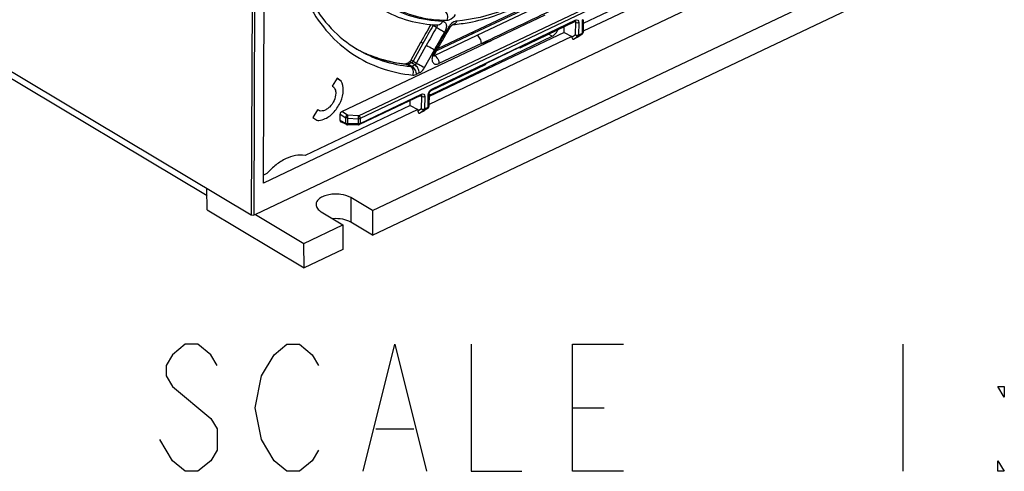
# Model space of a CAD drawing. Header units: millimetres. Extents: x 0 to 1188, y 0 to 840.
# Tile 22 of 41: x 1069 to 1123, y 140 to 165. Entities that reach past the tile are written whole.
import ezdxf

# ---------------------------------------------------------------- set-up
doc = ezdxf.new("R2010")
doc.units = ezdxf.units.MM
doc.header["$LTSCALE"] = 65.34
doc.layers.get('0').update_dxf_attribs({"linetype": 'CONTINUOUS'})
doc.layers.add('DATUM_AXIS', color=7, linetype='CONTINUOUS')
doc.layers.add('ROUNDS', color=7, linetype='CONTINUOUS')

msp = doc.modelspace()

# ---------------------------------------------------------------- linework, layer by layer
at = {"color": 7, "linetype": 'CONTINUOUS'}
for p, q in [((1082.316, 155.992), (1082.423, 184.622)), ((1120.601, 172.632), (1081.876, 154.262)), ((1114.488, 171.253), (1099.944, 164.354)), ((1114.087, 171.492), (1099.946, 164.784)), ((1091.929, 163.392), (1101.441, 167.904)), ((1097.998, 166.177), (1093.912, 164.238)), ((1094.099, 164.127), (1098.185, 166.065)), ((1097.839, 165.24), (1094.922, 163.856)), ((1092.467, 164.326), (1092.614, 164.569)), ((1092.777, 164.722), (1092.774, 164.722)), ((1092.775, 164.722), (1092.774, 164.722)), ((1092.778, 164.722), (1092.777, 164.722)), ((1096.469, 163.443), (1099.495, 164.896)), ((1098.907, 164.291), (1098.908, 164.614)), ((1099.947, 164.986), (1099.944, 164.289)), ((1099.331, 164.064), (1091.449, 160.324)), ((1098.907, 164.291), (1091.45, 160.754)), ((1091.537, 160.854), (1098.237, 164.072)), ((1098.907, 164.291), (1099.331, 164.064)), ((1099.331, 164.064), (1099.331, 164.012)), ((1099.65, 164.027), (1099.417, 163.915)), ((1099.892, 164.19), (1099.662, 164.034)), ((1086.64, 159.927), (1094.922, 163.856)), ((1090.465, 162.779), (1091.002, 163.756)), ((1096.497, 163.498), (1094.591, 162.582)), ((1096.423, 163.447), (1096.408, 163.455)), ((1090.158, 162.552), (1090.329, 162.633)), ((1090.158, 162.551), (1090.174, 162.549)), ((1091.561, 161.086), (1094.563, 162.527)), ((1086.381, 161.758), (1086.116, 161.332)), ((1086.615, 161.603), (1086.381, 161.758)), ((1086.116, 161.332), (1086.136, 161.32)), ((1086.615, 161.603), (1086.371, 161.741)), ((1091.006, 160.819), (1087.616, 159.211)), ((1091.451, 160.906), (1091.448, 160.215)), ((1090.418, 160.264), (1084.615, 157.512)), ((1090.418, 160.264), (1090.419, 160.541)), ((1090.418, 160.264), (1090.841, 160.036)), ((1090.841, 160.036), (1082.316, 155.992)), ((1085.303, 160.029), (1085.038, 159.603)), ((1085.038, 159.603), (1085.271, 159.447)), ((1085.348, 159.998), (1085.303, 160.029)), ((1086.549, 159.427), (1086.55, 159.783)), ((1090.841, 160.036), (1090.841, 159.941)), ((1091.155, 159.953), (1090.927, 159.844)), ((1091.396, 160.116), (1091.166, 159.96)), ((1086.904, 159.211), (1086.581, 159.365)), ((1087.565, 159.2), (1086.955, 159.2)), ((1082.517, 156.516), (1082.318, 156.422)), ((1079.222, 154.511), (1079.208, 155.682)), ((1081.876, 154.262), (1084.545, 152.669)), ((1084.561, 151.325), (1084.545, 152.669)), ((1117.564, 147.115), (1117.564, 140.115)), ((1099.364, 143.615), (1101.114, 143.615)), ((1088.514, 142.448), (1090.614, 142.448)), ((1077.314, 140.698), (1076.614, 141.865))]:
    msp.add_line(p, q, dxfattribs=at)
at = {"color": 9, "linetype": 'CONTINUOUS'}
for p, q in [((1087.57, 159.696), (1106.374, 168.615)), ((1106.449, 168.469), (1087.646, 159.549)), ((1099.523, 164.957), (1091.589, 161.146)), ((1091.865, 164.557), (1091.677, 164.668)), ((1099.459, 164.879), (1099.537, 164.842)), ((1099.534, 164.146), (1099.537, 164.842)), ((1099.702, 164.839), (1099.699, 164.143)), ((1099.904, 164.241), (1099.907, 164.939)), ((1091.76, 163.017), (1094.099, 164.127)), ((1093.912, 164.238), (1091.859, 163.264)), ((1098.237, 164.072), (1098.037, 164.196)), ((1099.534, 164.146), (1099.331, 164.012)), ((1099.417, 163.915), (1099.676, 164.085)), ((1099.662, 164.034), (1099.65, 164.027)), ((1099.881, 164.184), (1099.676, 164.085)), ((1099.699, 164.143), (1099.904, 164.241)), ((1099.892, 164.19), (1099.881, 164.184)), ((1091.112, 163.681), (1090.576, 162.704)), ((1090.763, 162.593), (1091.299, 163.569)), ((1094.338, 163.679), (1091.999, 162.569)), ((1091.208, 162.351), (1091.744, 163.328)), ((1091.801, 163.327), (1091.705, 163.152)), ((1091.742, 163.028), (1091.76, 163.017)), ((1090.26, 162.52), (1090.447, 162.409)), ((1090.484, 162.612), (1090.314, 162.531)), ((1090.314, 162.531), (1090.501, 162.42)), ((1090.671, 162.501), (1090.484, 162.612)), ((1090.501, 162.42), (1090.671, 162.501)), ((1090.576, 162.704), (1090.763, 162.593)), ((1090.91, 162.053), (1090.74, 161.972)), ((1087.645, 159.272), (1091.034, 160.88)), ((1090.969, 160.801), (1091.047, 160.764)), ((1091.044, 160.075), (1091.047, 160.764)), ((1091.212, 160.761), (1091.209, 160.073)), ((1091.408, 160.167), (1091.411, 160.859)), ((1091.451, 160.907), (1091.537, 160.854)), ((1091.209, 160.073), (1091.408, 160.167)), ((1086.55, 159.783), (1086.871, 159.59)), ((1086.961, 159.734), (1086.64, 159.927)), ((1086.87, 159.275), (1086.871, 159.59)), ((1087.57, 159.696), (1086.961, 159.734)), ((1091.044, 160.075), (1090.841, 159.941)), ((1090.927, 159.844), (1091.186, 160.014)), ((1091.166, 159.96), (1091.155, 159.953)), ((1091.385, 160.11), (1091.186, 160.014)), ((1091.396, 160.116), (1091.385, 160.11)), ((1086.87, 159.275), (1086.549, 159.427)), ((1086.95, 159.572), (1086.949, 159.256)), ((1087.558, 159.256), (1086.949, 159.256)), ((1086.95, 159.572), (1087.559, 159.533)), ((1087.558, 159.256), (1087.559, 159.533)), ((1087.646, 159.549), (1087.645, 159.272))]:
    msp.add_line(p, q, dxfattribs=at)
at = {"color": 7, "linetype": 'CONTINUOUS'}
for points in [[(1092.614, 164.569), (1092.622, 164.582), (1092.634, 164.599), (1092.646, 164.615), (1092.658, 164.63), (1092.671, 164.645), (1092.684, 164.658), (1092.697, 164.67), (1092.709, 164.681), (1092.721, 164.69), (1092.732, 164.698), (1092.743, 164.705), (1092.752, 164.711), (1092.76, 164.715), (1092.768, 164.718)], [(1092.768, 164.718), (1092.773, 164.72), (1092.776, 164.722), (1092.778, 164.722)], [(1099.496, 164.896), (1099.501, 164.899), (1099.505, 164.9), (1099.508, 164.901)], [(1091.78, 163.122), (1091.919, 163.374), (1092.007, 163.532), (1092.097, 163.691), (1092.188, 163.85), (1092.28, 164.009), (1092.373, 164.167), (1092.467, 164.326)], [(1091.006, 160.819), (1091.011, 160.821), (1091.016, 160.823), (1091.019, 160.824)], [(1091.451, 160.906), (1091.451, 160.907), (1091.452, 160.917), (1091.453, 160.928), (1091.455, 160.94), (1091.459, 160.953)], [(1091.459, 160.953), (1091.463, 160.966), (1091.468, 160.979), (1091.475, 160.992)], [(1091.475, 160.992), (1091.482, 161.005), (1091.489, 161.017), (1091.498, 161.029), (1091.507, 161.041), (1091.516, 161.051), (1091.526, 161.06), (1091.535, 161.069), (1091.544, 161.075), (1091.552, 161.081), (1091.559, 161.085), (1091.561, 161.086)], [(1079.764, 145.948), (1079.414, 146.531), (1078.714, 147.115), (1078.014, 147.115), (1077.314, 146.531), (1076.964, 145.948), (1076.964, 145.365), (1077.314, 144.781), (1079.414, 143.031)], [(1082.214, 145.365), (1082.914, 146.531), (1083.614, 147.115), (1084.314, 147.115), (1085.014, 146.531), (1085.364, 145.948)], [(1087.814, 140.115), (1089.564, 147.115), (1091.314, 140.115)], [(1093.764, 147.115), (1093.764, 140.115), (1096.564, 140.115)], [(1102.164, 140.115), (1099.364, 140.115), (1099.364, 147.115), (1102.164, 147.115)], [(1082.914, 140.698), (1082.214, 141.865), (1081.864, 143.615), (1082.214, 145.365)], [(1123.164, 144.781), (1123.164, 144.198), (1122.814, 144.781), (1123.164, 144.781)], [(1079.414, 143.031), (1079.764, 142.448), (1079.764, 141.281), (1079.414, 140.698), (1078.714, 140.115), (1078.014, 140.115), (1077.314, 140.698)], [(1085.364, 141.281), (1085.014, 140.698), (1084.314, 140.115), (1083.614, 140.115), (1082.914, 140.698)], [(1123.164, 140.115), (1122.814, 140.115), (1122.814, 140.698), (1123.164, 140.115)]]:
    msp.add_lwpolyline(points, dxfattribs=at)
for centre, radius, start, end in [((709.967, 979.302), 901.655, 295.232654, 295.520045), ((1120.439, 147.577), 33.591, 149.3053, 151.2072), ((1090.631, 169.071), 6.515, 240.091, 241.0908), ((1090.637, 169.082), 6.528, 241.0908, 242.107), ((1092.18, 162.902), 0.456, 151.2125, 152.249), ((1086.955, 159.319), 0.119, 265.4219, 269.9693), ((1087.565, 159.319), 0.119, 290.1505, 295.4043)]:
    msp.add_arc(centre, radius, start, end, dxfattribs=at)
at = {"color": 9, "linetype": 'CONTINUOUS'}
for centre, radius, start, end in [((1120.233, 147.677), 33.228, 149.2451, 151.2071), ((1120.026, 147.782), 32.779, 149.2198, 151.2086), ((1119.941, 147.755), 32.162, 148.4281, 151.0394), ((1093.416, 164.036), 1.039, 146.405, 147.5563), ((1093.22, 164.184), 0.793, 137.0344, 140.8637), ((1119.714, 147.853), 31.966, 149.0336, 151.0448), ((1099.784, 164.241), 0.12, 355.9543, 0.0879), ((1099.91, 164.289), 0.0341, 350.946, 359.7975), ((1090.744, 169.26), 6.735, 240.0473, 241.0246), ((1091.312, 174.702), 11.431, 285.3506, 288.4123), ((1090.745, 169.262), 6.738, 241.0247, 242.0409), ((1090.749, 169.269), 6.745, 242.041, 242.8577), ((1090.762, 169.296), 6.776, 242.8592, 245.279), ((1090.784, 169.343), 6.828, 245.279, 247.2212), ((1090.8, 169.381), 6.869, 247.2203, 248.0711), ((1092.402, 162.767), 0.796, 155.2735, 159.2818), ((1092.417, 162.76), 0.813, 151.2124, 155.2864), ((1091.852, 171.356), 8.029, 269.2286, 269.6368), ((1091.039, 170.441), 7.959, 263.7338, 264.381), ((1091.757, 160.839), 0.349, 157.6226, 162.5982), ((1091.783, 160.828), 0.376, 148.1167, 157.6187), ((1091.288, 160.167), 0.12, 355.9543, 0.0879), ((1091.414, 160.215), 0.0341, 350.946, 359.7975), ((1086.984, 159.279), 0.114, 182.1605, 188.7513), ((1086.924, 159.254), 0.0471, 236.1979, 244.6284), ((1086.956, 159.479), 0.223, 265.6699, 268.1767), ((1087.565, 159.479), 0.223, 268.1568, 276.1908), ((1088.549, 159.295), 0.992, 182.272, 182.9907), ((1087.587, 159.393), 0.135, 291.5719, 295.3304)]:
    msp.add_arc(centre, radius, start, end, dxfattribs=at)
at = {"color": 7, "linetype": 'CONTINUOUS'}
for centre, major_axis, ratio, start_param, end_param in [((1099.42, 164.06), (0.041, 0.15), 0.532705, -4.247893, -2.710413), ((1099.647, 164.169), (0.034, 0.147), 0.563215, -2.718759, -2.594903), ((1086.64, 159.825), (0.061, 0.103), 0.631033, 0.755708, 2.323765), ((1090.931, 159.989), (0.041, 0.15), 0.532705, -4.247893, -2.710413), ((1091.152, 160.095), (0.034, 0.147), 0.563215, -2.718759, -2.594903), ((1086.638, 159.47), (0.062, 0.103), 0.627592, -3.956291, -3.082877)]:
    msp.add_ellipse(centre, major_axis=major_axis, ratio=ratio, start_param=start_param, end_param=end_param, dxfattribs=at)
at = {"color": 9, "linetype": 'CONTINUOUS'}
for points, knots in [([(1092.19, 164.894), (1091.627, 164.91), (1090.518, 165.077), (1089.001, 165.785), (1087.748, 166.913), (1086.809, 168.407), (1086.206, 170.203), (1085.853, 173.02), (1086.144, 175.246), (1086.518, 176.721)], [0, 0, 0, 0, 0.111595, 0.218773, 0.3268, 0.440727, 0.56414, 0.698846, 1, 1, 1, 1]), ([(1086.552, 176.622), (1086.186, 175.143), (1085.91, 172.912), (1086.299, 170.098), (1086.934, 168.315), (1087.908, 166.843), (1089.2, 165.75), (1090.753, 165.088), (1091.878, 164.959), (1092.449, 164.96)], [0, 0, 0, 0, 0.300827, 0.435076, 0.557951, 0.671469, 0.779464, 0.887197, 1, 1, 1, 1]), ([(1084.859, 165.732), (1085.156, 165.199), (1085.85, 164.21), (1087.204, 163.032), (1088.803, 162.241), (1089.97, 161.995), (1090.566, 161.936)], [0, 0, 0, 0, 0.257049, 0.503441, 0.748021, 1, 1, 1, 1]), ([(1096.366, 165.855), (1096.084, 165.723), (1095.002, 165.266), (1093.84, 164.98), (1092.979, 164.913)], [0, 0, 0, 0, 0.265364, 1, 1, 1, 1]), ([(1092.45, 164.96), (1092.484, 165.049), (1092.496, 165.241), (1092.395, 165.416), (1092.322, 165.459)], [0, 0, 0, 0, 0.530133, 1, 1, 1, 1]), ([(1092.449, 164.96), (1092.49, 164.961), (1092.681, 165.002), (1092.831, 165.151), (1092.914, 165.278)], [0, 0, 0, 0, 0.211099, 1, 1, 1, 1]), ([(1091.677, 164.668), (1091.67, 164.673), (1091.646, 164.69), (1091.622, 164.707), (1091.605, 164.72)], [0, 0, 0, 0, 0.290732, 1, 1, 1, 1]), ([(1091.907, 164.659), (1091.906, 164.651), (1091.899, 164.614), (1091.881, 164.58), (1091.865, 164.557)], [0, 0, 0, 0, 0.2201, 1, 1, 1, 1]), ([(1092.304, 164.3), (1092.231, 164.335), (1092.083, 164.418), (1091.938, 164.507), (1091.865, 164.557)], [0, 0, 0, 0, 0.476267, 1, 1, 1, 1]), ([(1091.949, 164.701), (1091.999, 164.7), (1092.109, 164.743), (1092.169, 164.839), (1092.191, 164.893)], [0, 0, 0, 0, 0.459667, 1, 1, 1, 1]), ([(1092.19, 164.894), (1092.239, 164.892), (1092.345, 164.857), (1092.419, 164.693), (1092.4, 164.498), (1092.343, 164.366), (1092.304, 164.3)], [0, 0, 0, 0, 0.203299, 0.41589, 0.684003, 1, 1, 1, 1]), ([(1092.614, 164.569), (1092.61, 164.563), (1092.575, 164.579), (1092.557, 164.585), (1092.54, 164.593)], [0, 0, 0, 0, 0.275043, 1, 1, 1, 1]), ([(1092.979, 164.913), (1092.951, 164.911), (1092.822, 164.883), (1092.71, 164.8), (1092.64, 164.725)], [0, 0, 0, 0, 0.217867, 1, 1, 1, 1]), ([(1092.979, 164.913), (1092.963, 164.863), (1092.914, 164.773), (1092.819, 164.725), (1092.775, 164.722)], [0, 0, 0, 0, 0.541173, 1, 1, 1, 1]), ([(1099.523, 164.957), (1099.523, 164.95), (1099.522, 164.927), (1099.509, 164.903), (1099.495, 164.896)], [0, 0, 0, 0, 0.301946, 1, 1, 1, 1]), ([(1099.507, 164.904), (1099.519, 164.898), (1099.533, 164.879), (1099.536, 164.86), (1099.536, 164.854)], [0, 0, 0, 0, 0.718564, 1, 1, 1, 1]), ([(1099.523, 164.957), (1099.561, 164.975), (1099.67, 164.986), (1099.702, 164.882), (1099.702, 164.839)], [0, 0, 0, 0, 0.493779, 1, 1, 1, 1]), ([(1099.536, 164.854), (1099.537, 164.852), (1099.537, 164.848), (1099.537, 164.844), (1099.537, 164.842)], [0, 0, 0, 0, 0.493131, 1, 1, 1, 1]), ([(1099.537, 164.842), (1099.539, 164.84), (1099.544, 164.838), (1099.549, 164.836), (1099.552, 164.835)], [0, 0, 0, 0, 0.48804, 1, 1, 1, 1]), ([(1099.552, 164.835), (1099.588, 164.821), (1099.642, 164.819), (1099.691, 164.834), (1099.702, 164.839)], [0, 0, 0, 0, 0.763656, 1, 1, 1, 1]), ([(1099.907, 164.939), (1099.913, 164.942), (1099.931, 164.952), (1099.947, 164.972), (1099.947, 164.986)], [0, 0, 0, 0, 0.305691, 1, 1, 1, 1]), ([(1093.912, 164.238), (1093.899, 164.246), (1093.852, 164.27), (1093.791, 164.275), (1093.757, 164.259)], [0, 0, 0, 0, 0.290934, 1, 1, 1, 1]), ([(1099.676, 164.085), (1099.653, 164.074), (1099.59, 164.078), (1099.549, 164.12), (1099.534, 164.146)], [0, 0, 0, 0, 0.463347, 1, 1, 1, 1]), ([(1099.534, 164.146), (1099.546, 164.14), (1099.599, 164.122), (1099.661, 164.125), (1099.699, 164.143)], [0, 0, 0, 0, 0.236968, 1, 1, 1, 1]), ([(1099.699, 164.143), (1099.699, 164.137), (1099.698, 164.116), (1099.688, 164.093), (1099.676, 164.085)], [0, 0, 0, 0, 0.297934, 1, 1, 1, 1]), ([(1099.881, 164.184), (1099.892, 164.191), (1099.901, 164.209), (1099.904, 164.227), (1099.904, 164.233)], [0, 0, 0, 0, 0.707254, 1, 1, 1, 1]), ([(1099.904, 164.241), (1099.906, 164.242), (1099.91, 164.244), (1099.913, 164.246), (1099.915, 164.247)], [0, 0, 0, 0, 0.508154, 1, 1, 1, 1]), ([(1099.915, 164.247), (1099.919, 164.249), (1099.932, 164.258), (1099.942, 164.272), (1099.944, 164.283)], [0, 0, 0, 0, 0.292618, 1, 1, 1, 1]), ([(1091.112, 163.681), (1091.096, 163.69), (1091.069, 163.707), (1091.031, 163.73), (1091.016, 163.744), (1091, 163.753), (1091.002, 163.756)], [0, 0, 0, 0, 0.417654, 0.732661, 0.928884, 1, 1, 1, 1]), ([(1091.744, 163.328), (1091.712, 163.343), (1091.561, 163.42), (1091.413, 163.501), (1091.299, 163.569)], [0, 0, 0, 0, 0.213525, 1, 1, 1, 1]), ([(1087.479, 163.365), (1087.922, 163.101), (1088.885, 162.668), (1089.919, 162.461), (1090.447, 162.409)], [0, 0, 0, 0, 0.492513, 1, 1, 1, 1]), ([(1090.171, 162.53), (1090.002, 162.548), (1089.342, 162.642), (1088.695, 162.824), (1088.235, 163.009)], [0, 0, 0, 0, 0.255083, 1, 1, 1, 1]), ([(1091.658, 163.049), (1091.629, 162.973), (1091.597, 162.828), (1091.638, 162.647), (1091.727, 162.56), (1091.844, 162.518), (1091.941, 162.542), (1091.999, 162.569)], [0, 0, 0, 0, 0.303043, 0.547175, 0.653363, 0.758978, 1, 1, 1, 1]), ([(1091.705, 163.152), (1091.715, 163.147), (1091.733, 163.139), (1091.757, 163.127), (1091.77, 163.124), (1091.779, 163.12), (1091.78, 163.122)], [0, 0, 0, 0, 0.422597, 0.735458, 0.928198, 1, 1, 1, 1]), ([(1091.877, 163.297), (1091.876, 163.295), (1091.866, 163.299), (1091.854, 163.303), (1091.829, 163.314), (1091.812, 163.322), (1091.801, 163.327)], [0, 0, 0, 0, 0.071905, 0.264679, 0.577579, 1, 1, 1, 1]), ([(1091.834, 162.958), (1091.911, 162.881), (1091.981, 162.745), (1091.999, 162.603), (1091.999, 162.569)], [0, 0, 0, 0, 0.762039, 1, 1, 1, 1]), ([(1090.216, 162.563), (1090.224, 162.563), (1090.258, 162.559), (1090.291, 162.545), (1090.314, 162.531)], [0, 0, 0, 0, 0.228567, 1, 1, 1, 1]), ([(1090.484, 162.612), (1090.471, 162.62), (1090.424, 162.644), (1090.363, 162.649), (1090.329, 162.633)], [0, 0, 0, 0, 0.291022, 1, 1, 1, 1]), ([(1090.566, 161.936), (1090.597, 162.022), (1090.612, 162.203), (1090.515, 162.368), (1090.447, 162.409)], [0, 0, 0, 0, 0.535221, 1, 1, 1, 1]), ([(1090.465, 162.779), (1090.463, 162.776), (1090.479, 162.767), (1090.494, 162.753), (1090.533, 162.73), (1090.56, 162.714), (1090.576, 162.704)], [0, 0, 0, 0, 0.070901, 0.267124, 0.582218, 1, 1, 1, 1]), ([(1090.576, 162.704), (1090.57, 162.694), (1090.547, 162.657), (1090.513, 162.626), (1090.484, 162.612)], [0, 0, 0, 0, 0.266495, 1, 1, 1, 1]), ([(1090.501, 162.42), (1090.574, 162.376), (1090.687, 162.233), (1090.74, 162.061), (1090.74, 161.972)], [0, 0, 0, 0, 0.488896, 1, 1, 1, 1]), ([(1090.671, 162.501), (1090.68, 162.505), (1090.718, 162.528), (1090.746, 162.563), (1090.763, 162.593)], [0, 0, 0, 0, 0.230035, 1, 1, 1, 1]), ([(1090.91, 162.053), (1090.911, 162.142), (1090.858, 162.314), (1090.744, 162.457), (1090.671, 162.501)], [0, 0, 0, 0, 0.511104, 1, 1, 1, 1]), ([(1090.763, 162.593), (1090.798, 162.571), (1090.945, 162.487), (1091.093, 162.406), (1091.207, 162.351)], [0, 0, 0, 0, 0.245455, 1, 1, 1, 1]), ([(1090.91, 162.053), (1090.94, 162.067), (1091.061, 162.141), (1091.155, 162.255), (1091.208, 162.351)], [0, 0, 0, 0, 0.230035, 1, 1, 1, 1]), ([(1090.566, 161.936), (1090.579, 161.935), (1090.639, 161.934), (1090.698, 161.952), (1090.74, 161.972)], [0, 0, 0, 0, 0.23119, 1, 1, 1, 1]), ([(1091.034, 160.88), (1091.034, 160.873), (1091.033, 160.85), (1091.02, 160.826), (1091.006, 160.819)], [0, 0, 0, 0, 0.301634, 1, 1, 1, 1]), ([(1091.017, 160.826), (1091.03, 160.82), (1091.043, 160.802), (1091.046, 160.782), (1091.047, 160.777)], [0, 0, 0, 0, 0.71855, 1, 1, 1, 1]), ([(1091.034, 160.88), (1091.072, 160.898), (1091.18, 160.908), (1091.212, 160.805), (1091.212, 160.761)], [0, 0, 0, 0, 0.493213, 1, 1, 1, 1]), ([(1091.047, 160.777), (1091.047, 160.775), (1091.047, 160.771), (1091.047, 160.766), (1091.047, 160.764)], [0, 0, 0, 0, 0.493156, 1, 1, 1, 1]), ([(1091.047, 160.764), (1091.049, 160.763), (1091.054, 160.761), (1091.059, 160.758), (1091.062, 160.757)], [0, 0, 0, 0, 0.48804, 1, 1, 1, 1]), ([(1091.062, 160.757), (1091.098, 160.744), (1091.153, 160.741), (1091.201, 160.756), (1091.212, 160.761)], [0, 0, 0, 0, 0.763656, 1, 1, 1, 1]), ([(1091.411, 160.859), (1091.417, 160.862), (1091.435, 160.872), (1091.451, 160.891), (1091.451, 160.906)], [0, 0, 0, 0, 0.305691, 1, 1, 1, 1]), ([(1091.464, 161.027), (1091.483, 161.059), (1091.516, 161.097), (1091.556, 161.126), (1091.566, 161.133)], [0, 0, 0, 0, 0.763552, 1, 1, 1, 1]), ([(1091.561, 161.086), (1091.566, 161.088), (1091.584, 161.102), (1091.589, 161.128), (1091.589, 161.146)], [0, 0, 0, 0, 0.21467, 1, 1, 1, 1]), ([(1091.385, 160.11), (1091.396, 160.117), (1091.405, 160.136), (1091.408, 160.154), (1091.408, 160.159)], [0, 0, 0, 0, 0.707254, 1, 1, 1, 1]), ([(1091.408, 160.168), (1091.41, 160.168), (1091.414, 160.17), (1091.417, 160.172), (1091.419, 160.173)], [0, 0, 0, 0, 0.508154, 1, 1, 1, 1]), ([(1091.419, 160.173), (1091.423, 160.176), (1091.436, 160.185), (1091.446, 160.199), (1091.448, 160.21)], [0, 0, 0, 0, 0.292618, 1, 1, 1, 1]), ([(1086.871, 159.59), (1086.873, 159.634), (1086.903, 159.692), (1086.949, 159.728), (1086.961, 159.734)], [0, 0, 0, 0, 0.762195, 1, 1, 1, 1]), ([(1086.95, 159.572), (1086.929, 159.572), (1086.901, 159.577), (1086.877, 159.588), (1086.871, 159.59)], [0, 0, 0, 0, 0.772532, 1, 1, 1, 1]), ([(1086.961, 159.734), (1086.96, 159.723), (1086.955, 159.669), (1086.952, 159.615), (1086.95, 159.572)], [0, 0, 0, 0, 0.199592, 1, 1, 1, 1]), ([(1087.559, 159.533), (1087.56, 159.547), (1087.563, 159.601), (1087.566, 159.656), (1087.57, 159.696)], [0, 0, 0, 0, 0.261302, 1, 1, 1, 1]), ([(1087.57, 159.696), (1087.581, 159.688), (1087.622, 159.649), (1087.646, 159.592), (1087.646, 159.549)], [0, 0, 0, 0, 0.235592, 1, 1, 1, 1]), ([(1091.186, 160.014), (1091.163, 160.003), (1091.1, 160.007), (1091.059, 160.049), (1091.044, 160.075)], [0, 0, 0, 0, 0.463347, 1, 1, 1, 1]), ([(1091.044, 160.075), (1091.056, 160.069), (1091.109, 160.051), (1091.171, 160.054), (1091.209, 160.072)], [0, 0, 0, 0, 0.236968, 1, 1, 1, 1]), ([(1091.209, 160.072), (1091.209, 160.066), (1091.208, 160.045), (1091.198, 160.023), (1091.186, 160.014)], [0, 0, 0, 0, 0.297934, 1, 1, 1, 1]), ([(1086.949, 159.256), (1086.949, 159.243), (1086.951, 159.225), (1086.951, 159.206), (1086.954, 159.201)], [0, 0, 0, 0, 0.677199, 1, 1, 1, 1]), ([(1087.646, 159.549), (1087.64, 159.546), (1087.612, 159.536), (1087.582, 159.532), (1087.559, 159.533)], [0, 0, 0, 0, 0.229682, 1, 1, 1, 1]), ([(1087.565, 159.2), (1087.561, 159.2), (1087.563, 159.223), (1087.559, 159.233), (1087.559, 159.243)], [0, 0, 0, 0, 0.269223, 1, 1, 1, 1]), ([(1087.645, 159.272), (1087.645, 159.265), (1087.643, 159.242), (1087.631, 159.218), (1087.616, 159.211)], [0, 0, 0, 0, 0.302542, 1, 1, 1, 1])]:
    msp.add_open_spline(points, degree=3, knots=knots, dxfattribs=at)
at = {"color": 7, "linetype": 'CONTINUOUS'}
for points, knots in [([(1084.939, 166.041), (1085.249, 165.486), (1085.98, 164.465), (1086.959, 163.675), (1087.479, 163.365)], [0, 0, 0, 0, 0.512093, 1, 1, 1, 1]), ([(1088.856, 165.571), (1089.312, 165.299), (1090.319, 164.871), (1091.4, 164.717), (1091.949, 164.701)], [0, 0, 0, 0, 0.491338, 1, 1, 1, 1]), ([(1092.775, 164.722), (1093.073, 164.745), (1094.329, 164.912), (1095.541, 165.339), (1096.411, 165.758)], [0, 0, 0, 0, 0.236754, 1, 1, 1, 1]), ([(1094.338, 163.679), (1094.338, 163.768), (1094.286, 163.94), (1094.172, 164.083), (1094.099, 164.127)], [0, 0, 0, 0, 0.511112, 1, 1, 1, 1]), ([(1098.237, 164.072), (1098.272, 164.089), (1098.414, 164.181), (1098.517, 164.328), (1098.564, 164.449)], [0, 0, 0, 0, 0.230704, 1, 1, 1, 1]), ([(1096.436, 163.441), (1096.434, 163.442), (1096.43, 163.444), (1096.425, 163.446), (1096.423, 163.447)], [0, 0, 0, 0, 0.487213, 1, 1, 1, 1]), ([(1096.497, 163.498), (1096.497, 163.492), (1096.495, 163.471), (1096.483, 163.449), (1096.469, 163.443)], [0, 0, 0, 0, 0.298913, 1, 1, 1, 1]), ([(1087.583, 163.313), (1087.974, 163.106), (1088.814, 162.766), (1089.703, 162.597), (1090.158, 162.551)], [0, 0, 0, 0, 0.491789, 1, 1, 1, 1]), ([(1091.734, 162.954), (1091.735, 162.951), (1091.731, 162.976), (1091.735, 162.988), (1091.738, 163.011), (1091.741, 163.022)], [0, 0, 0, 0, 0.156683, 0.502594, 1, 1, 1, 1]), ([(1091.741, 163.022), (1091.743, 163.029), (1091.752, 163.061), (1091.765, 163.092), (1091.776, 163.114)], [0, 0, 0, 0, 0.227563, 1, 1, 1, 1]), ([(1090.465, 162.779), (1090.455, 162.76), (1090.418, 162.704), (1090.37, 162.652), (1090.329, 162.633)], [0, 0, 0, 0, 0.317577, 1, 1, 1, 1]), ([(1094.563, 162.527), (1094.576, 162.534), (1094.588, 162.555), (1094.591, 162.576), (1094.591, 162.582)], [0, 0, 0, 0, 0.701087, 1, 1, 1, 1]), ([(1085.731, 159.537), (1085.917, 159.625), (1086.26, 159.906), (1086.606, 160.456), (1086.765, 161.053), (1086.702, 161.455), (1086.615, 161.603)], [0, 0, 0, 0, 0.252344, 0.529163, 0.788583, 1, 1, 1, 1]), ([(1086.136, 161.32), (1086.193, 161.285), (1086.288, 161.162), (1086.309, 161.014), (1086.309, 160.935)], [0, 0, 0, 0, 0.457142, 1, 1, 1, 1]), ([(1086.309, 160.935), (1086.308, 160.798), (1086.233, 160.516), (1086.031, 160.222), (1085.816, 160.049), (1085.651, 159.97), (1085.489, 159.947), (1085.389, 159.975), (1085.348, 159.998)], [0, 0, 0, 0, 0.268186, 0.553288, 0.685649, 0.803942, 0.907177, 1, 1, 1, 1]), ([(1085.271, 159.447), (1085.307, 159.443), (1085.465, 159.438), (1085.622, 159.485), (1085.731, 159.537)], [0, 0, 0, 0, 0.230702, 1, 1, 1, 1]), ([(1084.615, 157.512), (1084.267, 157.575), (1083.668, 157.433), (1082.997, 157), (1082.671, 156.69), (1082.517, 156.516)], [0, 0, 0, 0, 0.442841, 0.70961, 1, 1, 1, 1])]:
    msp.add_open_spline(points, degree=3, knots=knots, dxfattribs=at)
at = {"color": 9, "linetype": 'CONTINUOUS'}
for points in [[(1099.907, 164.939), (1099.907, 164.968), (1099.912, 164.996), (1099.921, 165.023)], [(1091.677, 164.668), (1091.688, 164.683), (1091.697, 164.699), (1091.704, 164.715)], [(1091.899, 164.704), (1091.907, 164.691), (1091.908, 164.674), (1091.907, 164.659)], [(1092.605, 164.685), (1092.586, 164.661), (1092.568, 164.636), (1092.551, 164.611)], [(1091.742, 163.01), (1091.748, 163.012), (1091.754, 163.015), (1091.76, 163.017)], [(1091.76, 163.017), (1091.787, 163.001), (1091.812, 162.981), (1091.834, 162.958)], [(1090.158, 162.552), (1090.176, 162.56), (1090.196, 162.564), (1090.216, 162.563)], [(1090.26, 162.52), (1090.234, 162.536), (1090.204, 162.546), (1090.174, 162.549)], [(1090.314, 162.531), (1090.297, 162.524), (1090.278, 162.519), (1090.26, 162.52)], [(1090.447, 162.409), (1090.465, 162.407), (1090.484, 162.412), (1090.501, 162.42)], [(1091.411, 160.859), (1091.411, 160.887), (1091.416, 160.916), (1091.425, 160.943)], [(1091.566, 161.133), (1091.573, 161.138), (1091.581, 161.142), (1091.589, 161.146)], [(1086.87, 159.275), (1086.891, 159.264), (1086.915, 159.258), (1086.939, 159.257)], [(1086.898, 159.215), (1086.883, 159.225), (1086.874, 159.244), (1086.871, 159.262)], [(1087.589, 159.257), (1087.605, 159.259), (1087.622, 159.262), (1087.637, 159.268)]]:
    msp.add_open_spline(points, degree=3, dxfattribs=at)
at = {"color": 7, "linetype": 'CONTINUOUS'}
for points in [[(1099.892, 164.19), (1099.909, 164.202), (1099.924, 164.219), (1099.933, 164.238)], [(1099.933, 164.238), (1099.94, 164.254), (1099.944, 164.271), (1099.944, 164.289)], [(1096.469, 163.443), (1096.459, 163.438), (1096.447, 163.438), (1096.436, 163.441)], [(1091.451, 160.824), (1091.465, 160.827), (1091.479, 160.831), (1091.492, 160.836)], [(1091.492, 160.836), (1091.507, 160.841), (1091.522, 160.847), (1091.537, 160.854)], [(1091.396, 160.116), (1091.415, 160.129), (1091.43, 160.148), (1091.439, 160.169)], [(1091.439, 160.169), (1091.445, 160.184), (1091.448, 160.199), (1091.448, 160.215)], [(1086.904, 159.211), (1086.917, 159.205), (1086.931, 159.201), (1086.946, 159.2)], [(1087.565, 159.2), (1087.579, 159.2), (1087.593, 159.202), (1087.606, 159.207)]]:
    msp.add_open_spline(points, degree=3, dxfattribs=at)
at = {"layer": 'DATUM_AXIS', "color": 7, "linetype": 'CONTINUOUS'}
for p, q in [((1079.213, 155.291), (1020.949, 190.056)), ((1088.343, 154.471), (1119.472, 169.237)), ((1088.338, 153.117), (1119.467, 167.883)), ((1088.343, 154.471), (1087.142, 155.188)), ((1079.222, 154.511), (1084.561, 151.325)), ((1085.504, 154.411), (1086.705, 153.694)), ((1088.343, 154.471), (1088.338, 153.117)), ((1084.545, 152.669), (1086.705, 153.694)), ((1086.705, 153.694), (1086.7, 152.339)), ((1088.338, 153.117), (1087.137, 153.833)), ((1086.7, 152.339), (1084.561, 151.325))]:
    msp.add_line(p, q, dxfattribs=at)
at = {"layer": 'DATUM_AXIS', "color": 9, "linetype": 'CONTINUOUS'}
msp.add_line((1087.142, 155.188), (1087.137, 153.833), dxfattribs=at)
at = {"layer": 'DATUM_AXIS', "color": 7, "linetype": 'CONTINUOUS'}
for points, knots in [([(1087.142, 155.188), (1086.974, 155.288), (1086.668, 155.372), (1086.255, 155.392), (1085.937, 155.358), (1085.653, 155.276), (1085.423, 155.153), (1085.266, 154.996), (1085.223, 154.864), (1085.223, 154.803)], [0, 0, 0, 0, 0.267894, 0.417807, 0.565624, 0.702147, 0.820342, 0.917743, 1, 1, 1, 1]), ([(1085.223, 154.803), (1085.223, 154.729), (1085.289, 154.563), (1085.424, 154.458), (1085.504, 154.411)], [0, 0, 0, 0, 0.444709, 1, 1, 1, 1]), ([(1087.137, 153.833), (1087.001, 153.915), (1086.672, 154.021), (1086.331, 154.038), (1086.152, 154.024)], [0, 0, 0, 0, 0.469461, 1, 1, 1, 1])]:
    msp.add_open_spline(points, degree=3, knots=knots, dxfattribs=at)
at = {"layer": 'ROUNDS', "color": 9, "linetype": 'CONTINUOUS'}
for p, q in [((1081.881, 216.358), (1081.648, 154.226)), ((1082.022, 216.354), (1081.789, 154.221))]:
    msp.add_line(p, q, dxfattribs=at)
at = {"layer": 'ROUNDS', "color": 7, "linetype": 'CONTINUOUS'}
for p, q in [((1081.648, 154.226), (1018.781, 191.737)), ((1081.876, 154.262), (1081.789, 154.221))]:
    msp.add_line(p, q, dxfattribs=at)
msp.add_open_spline([(1081.789, 154.221), (1081.756, 154.206), (1081.703, 154.203), (1081.658, 154.22), (1081.648, 154.226)], degree=3, knots=[0, 0, 0, 0, 0.766299, 1, 1, 1, 1], dxfattribs=at)

doc.saveas('drawing.dxf')
